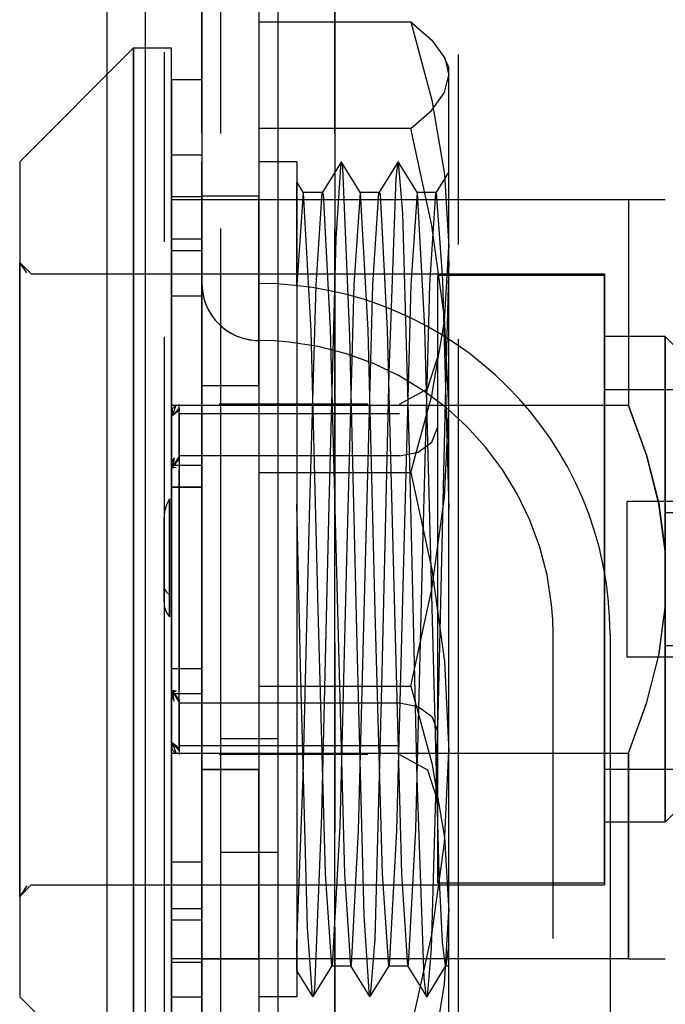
# Model space of a CAD drawing. Extents: x -156717 to 425753, y -51191 to 363295.
# Tile 203 of 256: x 135151 to 135168, y 109558 to 109584. Entities that reach past the tile are written whole.
import ezdxf

# ---------------------------------------------------------------- set-up
doc = ezdxf.new("R2010")
doc.units = 0
doc.header["$LTSCALE"] = 50
doc.linetypes.add('PHANTOM', pattern=[0.8, 0.45, -0.05, 0.1, -0.05, 0.1, -0.05])
doc.layers.get('0').update_dxf_attribs({"linetype": 'CONTINUOUS'})
doc.layers.add('DEFAULT_3', color=7, linetype='PHANTOM')

msp = doc.modelspace()

# ---------------------------------------------------------------- linework, layer by layer
at = {"color": 3, "linetype": 'Continuous'}
msp.add_line((135154.10948, 110241.54436), (135154.10948, 109195.89194), dxfattribs=at)
msp.add_line((135154.10948, 110241.54436), (135154.10948, 109195.89194), dxfattribs=at)
at = {"layer": 'DEFAULT_3', "color": 8, "linetype": 'PHANTOM'}
for p, q in [((135154.60955, 110175.53473), (135154.60955, 109195.89194)), ((135156.10977, 109195.89194), (135156.10977, 110172.53629)), ((135157.60999, 110172.53629), (135157.60999, 109195.89194)), ((135155.6097, 110172.03422), (135155.6097, 109195.89194)), ((135155.6097, 109195.89194), (135155.6097, 110172.03422)), ((135157.10991, 110172.03422), (135157.10991, 109195.89194)), ((135157.10991, 110172.03422), (135157.10991, 109195.89194)), ((135157.60999, 109752.47406), (135157.60999, 109195.89194)), ((135157.60999, 109752.47406), (135157.60999, 109195.89194)), ((135159.11021, 109752.47406), (135159.11021, 109195.89194)), ((135159.11021, 109195.89194), (135159.11021, 109752.47406)), ((135162.36068, 109735.47058), (135162.36068, 109195.89194)), ((135157.10991, 109583.83278), (135161.1105, 109583.83278)), ((135157.10991, 109583.83278), (135157.10991, 109571.95807)), ((135161.1105, 109583.83278), (135161.65938, 109583.35248)), ((135161.1105, 109583.83278), (135161.66683, 109581.77112)), ((135161.65938, 109583.35248), (135162.0026, 109582.87369)), ((135154.10948, 109583.14838), (135154.80958, 109583.14838)), ((135154.80958, 109569.14634), (135154.80958, 109583.14308)), ((135153.80943, 109582.93565), (135153.80943, 109578.14667)), ((135162.11064, 109582.6483), (135161.99917, 109582.88111)), ((135162.0026, 109582.87369), (135162.11064, 109582.42691)), ((135162.11064, 109577.89543), (135162.11064, 109582.64392)), ((135153.10933, 109577.19751), (135153.10933, 109582.44828)), ((135154.80958, 109582.30855), (135154.80958, 109579.23503)), ((135155.10962, 109582.30855), (135154.80958, 109582.30855)), ((135155.6097, 109582.30855), (135155.10962, 109582.30855)), ((135155.6097, 109582.30855), (135155.6097, 109579.23503)), ((135161.99948, 109581.97356), (135162.11064, 109582.42691)), ((135161.66683, 109581.50921), (135161.99948, 109581.97356)), ((135161.66683, 109581.77112), (135161.99948, 109579.81004)), ((135161.1105, 109581.02104), (135161.66683, 109581.50921)), ((135161.1105, 109581.02104), (135157.10991, 109581.02104)), ((135161.66694, 109578.4706), (135161.1105, 109581.02104)), ((135154.80958, 109580.33265), (135154.80958, 109576.54145)), ((135154.80958, 109580.33265), (135155.10962, 109580.33265)), ((135155.10962, 109580.33265), (135155.6097, 109580.33265)), ((135155.6097, 109576.61573), (135155.6097, 109580.13889)), ((135158.11006, 109580.14794), (135157.10991, 109580.14794)), ((135157.10991, 109580.1439), (135157.10991, 109577.52573)), ((135158.11006, 109580.14782), (135158.11006, 109571.13042)), ((135159.27155, 109580.13911), (135158.77197, 109579.32864)), ((135159.27079, 109580.13788), (135159.13344, 109578.12994)), ((135159.28705, 109580.13871), (135159.27079, 109580.13788)), ((135159.31814, 109579.99942), (135159.28705, 109580.13871)), ((135159.78715, 109579.32894), (135159.28762, 109580.13964)), ((135160.77068, 109580.13997), (135160.27106, 109579.32921)), ((135160.77137, 109580.1411), (135160.71414, 109579.72358)), ((135160.787, 109580.14168), (135160.77137, 109580.1411)), ((135161.28552, 109579.32904), (135160.78583, 109580.13978)), ((135160.89993, 109578.79341), (135160.787, 109580.14168)), ((135159.50573, 109575.55157), (135159.31814, 109579.99942)), ((135162.11064, 109579.88139), (135161.76968, 109579.32809)), ((135162.11064, 109577.52478), (135162.11064, 109579.88128)), ((135158.2871, 109579.32765), (135158.11006, 109579.6149)), ((135160.71414, 109579.72358), (135160.52785, 109574.59436)), ((135161.99948, 109579.81004), (135162.11064, 109577.89543)), ((135158.11006, 109576.90722), (135158.11006, 109579.61429)), ((135154.80958, 109579.23503), (135154.80958, 109572.1562)), ((135154.80958, 109579.23503), (135155.10962, 109579.23503)), ((135154.80958, 109573.72957), (135154.80958, 109579.1478)), ((135155.10962, 109579.14779), (135154.80958, 109579.14779)), ((135155.10962, 109579.23503), (135155.6097, 109579.23503)), ((135166.83865, 109579.14779), (135155.10962, 109579.14779)), ((135155.6097, 109579.24781), (135155.6097, 109574.25277)), ((135155.6097, 109579.24781), (135157.10991, 109579.24781)), ((135155.6097, 109572.1562), (135155.6097, 109579.23503)), ((135157.10991, 109574.25277), (135157.10991, 109579.24781)), ((135158.27798, 109579.33582), (135158.10979, 109576.90721)), ((135158.77967, 109579.33582), (135158.27781, 109579.33582)), ((135158.28764, 109579.32765), (135158.27798, 109579.33582)), ((135158.48569, 109575.69781), (135158.28764, 109579.32765)), ((135158.61262, 109576.90715), (135158.77052, 109579.32864)), ((135158.77052, 109579.32864), (135158.77961, 109579.33582)), ((135158.77961, 109579.33582), (135158.799, 109579.30323)), ((135158.799, 109579.30323), (135158.9853, 109575.74725)), ((135159.77766, 109579.33582), (135159.60977, 109576.90718)), ((135160.2791, 109579.33582), (135159.77754, 109579.33582)), ((135159.78657, 109579.32894), (135159.77766, 109579.33582)), ((135159.98382, 109575.7187), (135159.78657, 109579.32894)), ((135160.11204, 109576.90716), (135160.27047, 109579.32921)), ((135160.27047, 109579.32921), (135160.27891, 109579.33582)), ((135160.27891, 109579.33582), (135160.29926, 109579.29772)), ((135160.29926, 109579.29772), (135160.48803, 109575.71645)), ((135161.27649, 109579.33582), (135161.11001, 109576.90718)), ((135161.28513, 109579.32904), (135161.27649, 109579.33582)), ((135161.77932, 109579.33582), (135161.27668, 109579.33582)), ((135161.4831, 109575.76852), (135161.28513, 109579.32904)), ((135161.61061, 109576.90718), (135161.77002, 109579.32809)), ((135161.77002, 109579.32809), (135161.77926, 109579.33582)), ((135161.77926, 109579.33582), (135161.94371, 109577.0389)), ((135166.83864, 109579.14781), (135166.83864, 109577.79125)), ((135166.83865, 109579.14781), (135166.83864, 109578.53545)), ((135167.81147, 109579.14779), (135166.83865, 109579.14779)), ((135161.08634, 109572.21465), (135160.89993, 109578.79341)), ((135161.99953, 109576.04525), (135161.66694, 109578.4706)), ((135166.83864, 109578.53545), (135166.83864, 109577.79124)), ((135153.80943, 109578.14667), (135153.80943, 109577.19751)), ((135154.80958, 109578.11971), (135155.10962, 109578.11971)), ((135155.10962, 109578.11971), (135155.6097, 109578.11971)), ((135159.13344, 109578.12994), (135158.94788, 109571.10995)), ((135154.80958, 109577.81387), (135155.10962, 109577.81387)), ((135155.10962, 109577.81387), (135155.6097, 109577.81387)), ((135161.99548, 109575.94592), (135162.11064, 109577.89543)), ((135162.11064, 109564.61485), (135162.11064, 109577.89543)), ((135166.83864, 109577.79125), (135166.83864, 109575.95083)), ((135166.83864, 109577.79124), (135166.83864, 109576.92564)), ((135151.10904, 109577.19751), (135150.809, 109577.49755)), ((135150.809, 109577.19751), (135150.809, 109577.49755)), ((135150.99509, 109577.21999), (135150.809, 109577.49755)), ((135150.809, 109577.19751), (135150.809, 109577.49755)), ((135157.10991, 109577.52573), (135157.10991, 109558.14877)), ((135162.10951, 109577.52515), (135162.01957, 109574.20553)), ((135162.11064, 109559.54761), (135162.11064, 109577.52478)), ((135150.809, 109575.05154), (135150.809, 109577.19751)), ((135150.809, 109575.01413), (135150.809, 109577.19751)), ((135151.10904, 109577.19751), (135154.10948, 109577.19751)), ((135153.10933, 109561.09516), (135153.10933, 109577.19751)), ((135153.80943, 109577.19751), (135153.80943, 109569.14634)), ((135154.10948, 109577.19751), (135155.10962, 109577.19751)), ((135155.10962, 109577.19751), (135166.21124, 109577.19751)), ((135166.21124, 109577.1475), (135161.8106, 109577.1475)), ((135161.8106, 109577.14201), (135161.8106, 109567.67359)), ((135161.94371, 109577.0389), (135162.11064, 109570.98404)), ((135166.21124, 109577.19729), (135166.21124, 109569.14634)), ((135166.21124, 109567.67359), (135166.21124, 109577.14274)), ((135155.6097, 109567.69212), (135155.6097, 109576.93947)), ((135155.6097, 109567.69212), (135155.6097, 109576.93947)), ((135155.6097, 109510.43778), (135155.6097, 109576.93947)), ((135155.6097, 109510.43778), (135155.6097, 109576.93947)), ((135157.10991, 109576.93947), (135157.10991, 109575.43925)), ((135157.10991, 109576.93947), (135157.10991, 109575.43925)), ((135158.11006, 109576.90722), (135158.11006, 109559.5481)), ((135158.44442, 109570.80833), (135158.61262, 109576.90718)), ((135159.60977, 109576.90718), (135159.42165, 109570.01776)), ((135159.92472, 109569.94509), (135160.11204, 109576.90717)), ((135161.11001, 109576.90718), (135160.92252, 109569.97316)), ((135161.42495, 109569.96875), (135161.61061, 109576.90718)), ((135166.83864, 109576.92564), (135166.83864, 109575.95082)), ((135154.80958, 109566.79536), (135154.80958, 109576.61573)), ((135154.80958, 109576.61573), (135155.10962, 109576.61573)), ((135155.10962, 109576.61573), (135155.6097, 109576.61573)), ((135155.6097, 109576.61573), (135155.6097, 109566.79536)), ((135162.11064, 109573.67782), (135161.99953, 109576.04525)), ((135158.9853, 109575.74725), (135159.17467, 109568.3182)), ((135161.67109, 109568.40811), (135161.4831, 109575.76852)), ((135161.65938, 109573.98652), (135161.99548, 109575.94592)), ((135166.83864, 109575.95083), (135166.83864, 109573.72957)), ((135166.83864, 109575.95082), (135166.83864, 109574.88045)), ((135158.66935, 109568.36388), (135158.48569, 109575.69781)), ((135159.69295, 109567.42621), (135159.50573, 109575.55157)), ((135160.17221, 109568.2878), (135159.98382, 109575.7187)), ((135160.48803, 109575.71645), (135160.67573, 109568.31128)), ((135167.81147, 109575.54727), (135166.21124, 109575.54727)), ((135166.21124, 109570.32453), (135166.21124, 109575.54618)), ((135168.51158, 109574.84717), (135167.81147, 109575.54727)), ((135167.81147, 109575.54233), (135167.81147, 109575.54727)), ((135167.81147, 109575.54727), (135167.81147, 109575.01799)), ((135167.81147, 109572.93766), (135167.81147, 109575.54233)), ((135157.10991, 109575.43925), (135157.10991, 109511.938)), ((135157.10991, 109575.43925), (135157.10991, 109511.938)), ((135150.809, 109569.14634), (135150.809, 109575.05154)), ((135150.809, 109569.11369), (135150.809, 109575.01413)), ((135161.55228, 109574.16218), (135161.8106, 109574.98209)), ((135161.8106, 109574.98209), (135161.8106, 109565.15151)), ((135161.8106, 109574.98209), (135161.8106, 109573.14116)), ((135167.81147, 109575.01799), (135167.81147, 109570.81463)), ((135166.83864, 109574.88045), (135166.83864, 109573.72957)), ((135160.52785, 109574.59436), (135160.34184, 109566.3116)), ((135155.6097, 109564.13992), (135155.6097, 109574.25277)), ((135155.6097, 109574.25277), (135157.10991, 109574.25277)), ((135155.6097, 109574.25277), (135157.10991, 109574.25277)), ((135157.10991, 109574.25277), (135157.10991, 109564.13992)), ((135162.01957, 109574.20553), (135161.83239, 109565.89548)), ((135160.81045, 109573.75971), (135161.55228, 109574.16218)), ((135161.1105, 109571.95807), (135161.65938, 109573.98652)), ((135166.21124, 109574.14707), (135172.8122, 109574.14707)), ((135166.21124, 109574.14312), (135166.21124, 109569.14634)), ((135154.80958, 109573.72957), (135154.80958, 109564.5631)), ((135155.10962, 109573.72957), (135154.80958, 109573.72957)), ((135155.10962, 109573.72957), (135154.80958, 109573.72957)), ((135154.92727, 109573.74684), (135154.82259, 109573.63285)), ((135154.83638, 109573.46479), (135154.92727, 109573.74684)), ((135154.83638, 109573.46479), (135155.00961, 109573.66008)), ((135155.00961, 109572.39742), (135155.00961, 109573.75971)), ((135155.00961, 109573.66008), (135155.00961, 109573.59447)), ((135166.83864, 109573.72957), (135155.10962, 109573.72957)), ((135166.83864, 109573.72957), (135155.10962, 109573.72957)), ((135159.98158, 109573.76483), (135156.05933, 109573.76483)), ((135161.99948, 109571.30986), (135162.11064, 109573.67782)), ((135166.83864, 109573.72957), (135167.31783, 109572.41635)), ((135167.3242, 109572.39734), (135166.83864, 109573.72957)), ((135154.80958, 109566.09186), (135154.80958, 109573.4832)), ((135154.80958, 109573.4832), (135154.80958, 109572.20081)), ((135154.81262, 109573.48959), (135154.88103, 109573.5114)), ((135154.83638, 109573.46479), (135154.81262, 109573.48959)), ((135154.82259, 109573.63285), (135154.83638, 109573.46479)), ((135155.00961, 109573.59447), (135154.83638, 109573.46479)), ((135154.88103, 109573.5114), (135154.83638, 109573.46479)), ((135155.00961, 109573.52002), (135155.00961, 109566.2454)), ((135155.00961, 109573.52002), (135160.81045, 109573.52002)), ((135161.66736, 109572.75763), (135161.8106, 109573.14116)), ((135161.8106, 109573.14116), (135161.8106, 109563.31059)), ((135167.81147, 109570.32453), (135167.81147, 109572.93766)), ((135161.30361, 109572.49412), (135161.66736, 109572.75763)), ((135154.83638, 109572.1025), (135155.00961, 109572.37308)), ((135160.81045, 109572.39742), (135155.00961, 109572.39742)), ((135155.00961, 109572.37308), (135155.00961, 109572.3303)), ((135160.81045, 109572.39742), (135161.30361, 109572.49412)), ((135167.31783, 109572.41635), (135167.64074, 109571.14662)), ((135167.64435, 109571.12556), (135167.3242, 109572.39734)), ((135154.80958, 109572.20081), (135154.80958, 109564.72958)), ((135154.80958, 109572.1562), (135154.80958, 109560.17296)), ((135154.80958, 109572.1562), (135155.10962, 109572.1562)), ((135154.81262, 109572.23495), (135154.88103, 109572.35142)), ((135154.83638, 109572.1025), (135154.81262, 109572.23495)), ((135154.82259, 109572.07103), (135154.83638, 109572.1025)), ((135154.88103, 109572.35142), (135154.83638, 109572.1025)), ((135155.00961, 109572.3303), (135154.83638, 109572.1025)), ((135154.83638, 109572.1025), (135154.92727, 109572.09043)), ((135155.10962, 109572.1562), (135155.6097, 109572.1562)), ((135155.6097, 109572.1562), (135155.6097, 109560.17296)), ((135161.27354, 109563.8992), (135161.08634, 109572.21465)), ((135154.92727, 109572.09043), (135154.82259, 109572.07103)), ((135155.00961, 109564.77265), (135155.00961, 109572.04728)), ((135157.10991, 109571.95807), (135157.10991, 109557.27163)), ((135157.10991, 109571.95807), (135161.1105, 109571.95807)), ((135161.1105, 109571.95807), (135161.66683, 109569.40825)), ((135155.10962, 109571.57159), (135154.80958, 109571.57159)), ((135154.80958, 109571.57159), (135155.10962, 109571.57159)), ((135154.80958, 109568.65002), (135154.80958, 109571.47427)), ((135154.80958, 109571.47427), (135154.80958, 109567.99659)), ((135155.6097, 109571.57159), (135155.10962, 109571.57159)), ((135155.10962, 109571.57159), (135155.6097, 109571.57159)), ((135154.67437, 109571.10749), (135154.62638, 109570.93049)), ((135154.75243, 109571.26356), (135154.67437, 109571.10749)), ((135154.75243, 109571.26356), (135154.75243, 109568.73969)), ((135154.75243, 109568.15577), (135154.75243, 109571.26356)), ((135158.11006, 109571.13025), (135158.11006, 109560.76694)), ((135158.20412, 109566.87874), (135158.11119, 109571.13015)), ((135158.94788, 109571.10995), (135158.76037, 109562.93674)), ((135161.66683, 109568.88442), (135161.99948, 109571.30986)), ((135177.81293, 109571.19663), (135166.81133, 109571.19663)), ((135166.81133, 109568.76895), (135166.81133, 109571.19358)), ((135167.64074, 109571.14662), (135167.81147, 109569.88596)), ((135167.81147, 109569.88596), (135167.64435, 109571.12556)), ((135154.61382, 109570.83564), (135154.60955, 109570.7368)), ((135154.60955, 109570.82181), (135154.60955, 109568.46878)), ((135154.62638, 109570.93049), (135154.61382, 109570.83564)), ((135158.27624, 109563.94846), (135158.44442, 109570.80833)), ((135180.67325, 109570.89659), (135167.81147, 109570.89659)), ((135167.81147, 109570.89214), (135167.81147, 109567.56346)), ((135167.81147, 109570.81463), (135167.81147, 109567.96814)), ((135154.60955, 109568.86958), (135154.60955, 109570.77646)), ((135166.21124, 109562.74598), (135166.21124, 109570.32453)), ((135167.81147, 109567.47804), (135167.81147, 109570.32453)), ((135159.42165, 109570.01776), (135159.23644, 109562.64777)), ((135159.73556, 109562.53068), (135159.92472, 109569.94509)), ((135160.92252, 109569.97316), (135160.73241, 109562.52706)), ((135161.23822, 109562.55258), (135161.42495, 109569.96875)), ((135167.81147, 109569.88596), (135167.81147, 109569.14634)), ((135167.81147, 109569.14634), (135167.81147, 109569.88596)), ((135161.66683, 109569.40825), (135161.99948, 109566.98282)), ((135150.809, 109563.24113), (135150.809, 109569.14634)), ((135150.809, 109563.24228), (135150.809, 109569.11369)), ((135153.80943, 109569.14634), (135153.80943, 109561.09516)), ((135154.60955, 109568.54452), (135154.60955, 109568.9857)), ((135154.80958, 109555.14959), (135154.80958, 109569.14634)), ((135166.21124, 109569.14634), (135166.21124, 109561.09538)), ((135166.21124, 109569.14634), (135166.21124, 109564.15127)), ((135167.81147, 109569.14634), (135167.81147, 109568.40671)), ((135167.81147, 109568.40671), (135167.81147, 109569.14634)), ((135154.60955, 109568.96388), (135154.6134, 109568.92436)), ((135154.6134, 109568.92436), (135154.62499, 109568.88491)), ((135154.62499, 109568.88491), (135154.67097, 109568.81009)), ((135154.67097, 109568.81009), (135154.75243, 109568.73969)), ((135154.75243, 109568.73969), (135154.75243, 109568.15577)), ((135161.1105, 109566.3346), (135161.66683, 109568.88442)), ((135166.81133, 109567.09909), (135166.81133, 109568.76895)), ((135154.60955, 109568.55369), (135154.61381, 109568.47896)), ((135154.61381, 109568.47896), (135154.62634, 109568.40752)), ((135154.80958, 109567.99659), (135154.80958, 109568.65002)), ((135154.62634, 109568.40752), (135154.67429, 109568.27382)), ((135154.67429, 109568.27382), (135154.75243, 109568.15577)), ((135158.85869, 109561.3855), (135158.66935, 109568.36388)), ((135159.17467, 109568.3182), (135159.36262, 109561.3855)), ((135160.36039, 109561.3855), (135160.17221, 109568.2878)), ((135160.67573, 109568.31128), (135160.86118, 109561.3855)), ((135161.86017, 109561.3855), (135161.67109, 109568.40811)), ((135167.64074, 109567.14605), (135167.81147, 109568.40671)), ((135167.64716, 109567.18033), (135167.81147, 109568.40671)), ((135167.81147, 109567.96814), (135167.81147, 109565.35501)), ((135155.6097, 109567.69212), (135155.6097, 109519.68513)), ((135155.6097, 109567.69212), (135155.6097, 109519.68513)), ((135164.85704, 109519.68513), (135164.85704, 109567.69212)), ((135164.85704, 109519.68513), (135164.85704, 109567.69212)), ((135164.85704, 109519.68513), (135164.85704, 109567.69212)), ((135166.35726, 109567.69212), (135166.35726, 109519.68513)), ((135166.35726, 109567.69212), (135166.35726, 109519.68513)), ((135159.87838, 109560.29079), (135159.69295, 109567.42621)), ((135161.8106, 109567.67359), (135161.8106, 109561.15067)), ((135166.21124, 109561.14994), (135166.21124, 109567.67359)), ((135167.81147, 109567.56346), (135167.81147, 109567.40054)), ((135167.81147, 109563.27469), (135167.81147, 109567.47804)), ((135167.32766, 109565.90744), (135167.64716, 109567.18033)), ((135180.67325, 109567.39608), (135167.81147, 109567.39608)), ((135161.99948, 109566.98282), (135162.11064, 109564.61485)), ((135177.81293, 109567.09604), (135166.81133, 109567.09604)), ((135167.31783, 109565.87632), (135167.64074, 109567.14605)), ((135154.80958, 109566.79536), (135154.80958, 109560.66626)), ((135154.80958, 109566.79536), (135155.10962, 109566.79536)), ((135155.10962, 109566.79536), (135155.6097, 109566.79536)), ((135155.6097, 109560.4725), (135155.6097, 109566.74567)), ((135158.39078, 109559.97236), (135158.20412, 109566.87874)), ((135154.80958, 109566.13647), (135155.10962, 109566.13647)), ((135154.83638, 109566.19017), (135154.81262, 109566.05772)), ((135154.92727, 109566.20224), (135154.82259, 109566.22164)), ((135154.82259, 109566.22164), (135154.83638, 109566.19017)), ((135154.83638, 109566.19017), (135154.92727, 109566.20224)), ((135154.83638, 109566.19017), (135155.00961, 109565.96238)), ((135154.88103, 109565.94125), (135154.83638, 109566.19017)), ((135155.00961, 109565.91959), (135154.83638, 109566.19017)), ((135155.10962, 109566.13647), (135155.6097, 109566.13647)), ((135157.10991, 109566.3346), (135161.1105, 109566.3346)), ((135160.34184, 109566.3116), (135160.15765, 109559.67063)), ((135161.1105, 109566.3346), (135161.65938, 109564.30616)), ((135154.80958, 109564.72958), (135154.80958, 109566.09186)), ((135154.81262, 109566.05772), (135154.88103, 109565.94125)), ((135155.00961, 109565.96238), (135155.00961, 109565.91959)), ((135155.00961, 109565.89525), (135155.00961, 109564.53296)), ((135155.00961, 109565.89525), (135160.81045, 109565.89525)), ((135160.81045, 109565.89525), (135161.30361, 109565.79855)), ((135161.83239, 109565.89548), (135161.64541, 109559.41062)), ((135166.83864, 109564.5631), (135167.32766, 109565.90744)), ((135166.83864, 109564.5631), (135167.31783, 109565.87632)), ((135161.30361, 109565.79855), (135161.66736, 109565.53505)), ((135161.66736, 109565.53505), (135161.8106, 109565.15151)), ((135167.81147, 109565.35501), (135167.81147, 109562.75034)), ((135161.8106, 109563.31059), (135161.8106, 109565.15151)), ((135157.60999, 109564.94772), (135156.10977, 109564.94772)), ((135154.83638, 109564.82788), (135154.81262, 109564.80308)), ((135154.81262, 109564.80308), (135154.88103, 109564.78127)), ((135154.82259, 109564.65982), (135154.83638, 109564.82788)), ((135154.92727, 109564.54583), (135154.82259, 109564.65982)), ((135154.83638, 109564.82788), (135155.00961, 109564.63259)), ((135155.00961, 109564.69821), (135154.83638, 109564.82788)), ((135154.83638, 109564.82788), (135154.92727, 109564.54583)), ((135154.88103, 109564.78127), (135154.83638, 109564.82788)), ((135155.00961, 109564.77265), (135160.81045, 109564.77265)), ((135155.00961, 109564.63259), (135155.00961, 109564.69821)), ((135161.99548, 109562.20373), (135162.11064, 109564.61485)), ((135162.11064, 109558.86254), (135162.11064, 109564.61485)), ((135154.80958, 109564.5631), (135155.10962, 109564.5631)), ((135154.80958, 109564.5631), (135155.10962, 109564.5631)), ((135154.80958, 109559.14487), (135154.80958, 109564.56309)), ((135155.10962, 109564.5631), (135166.83864, 109564.5631)), ((135155.10962, 109564.5631), (135166.83864, 109564.5631)), ((135159.98158, 109564.52784), (135156.05933, 109564.52784)), ((135160.81045, 109564.53296), (135161.55228, 109564.13049)), ((135166.83864, 109563.41222), (135166.83864, 109564.5631)), ((135166.83864, 109564.5631), (135166.83864, 109562.34184)), ((135155.6097, 109564.13992), (135155.6097, 109559.14488)), ((135155.6097, 109564.13992), (135157.10991, 109564.13992)), ((135157.10991, 109564.13992), (135155.6097, 109564.13992)), ((135157.10991, 109559.14488), (135157.10991, 109564.13992)), ((135161.55228, 109564.13049), (135161.8106, 109563.31059)), ((135161.65938, 109564.30616), (135161.99548, 109562.34675)), ((135166.21124, 109564.14561), (135170.31184, 109564.14561)), ((135158.11006, 109559.5481), (135158.27624, 109563.94846)), ((135161.45981, 109558.62891), (135161.27354, 109563.8992)), ((135166.83864, 109562.34185), (135166.83864, 109563.41222)), ((135168.51158, 109563.44551), (135167.81147, 109562.7454)), ((135167.81147, 109562.7454), (135167.81147, 109563.27469)), ((135150.809, 109561.09516), (135150.809, 109563.24228)), ((135150.809, 109561.09516), (135150.809, 109563.24113)), ((135158.76037, 109562.93674), (135158.57555, 109558.35147)), ((135159.23644, 109562.64777), (135159.03757, 109558.96453)), ((135159.54864, 109558.99113), (135159.73556, 109562.53068)), ((135160.73241, 109562.52706), (135160.53569, 109558.96346)), ((135161.0501, 109558.99545), (135161.23822, 109562.55258)), ((135167.81147, 109562.7454), (135166.21124, 109562.7454)), ((135167.81147, 109562.75034), (135167.81147, 109562.7454)), ((135161.99548, 109562.34675), (135162.11064, 109560.39724)), ((135166.83864, 109561.36703), (135166.83864, 109562.34185)), ((135166.83864, 109562.34184), (135166.83864, 109560.50143)), ((135161.65938, 109559.78037), (135161.99548, 109562.20373)), ((135157.60999, 109561.94729), (135156.10977, 109561.94729)), ((135154.80958, 109561.70153), (135155.10962, 109561.70153)), ((135155.10962, 109561.70153), (135155.6097, 109561.70153)), ((135159.02821, 109558.95685), (135158.85869, 109561.38548)), ((135159.36262, 109561.3855), (135159.52036, 109558.9636)), ((135160.52693, 109558.95685), (135160.36039, 109561.3855)), ((135160.86118, 109561.3855), (135161.02105, 109558.96378)), ((135161.94376, 109559.58642), (135161.86017, 109561.38549)), ((135166.83864, 109560.50144), (135166.83864, 109561.36703)), ((135151.10904, 109561.09516), (135150.809, 109560.79512)), ((135150.809, 109560.79512), (135150.809, 109561.09516)), ((135150.809, 109560.79512), (135150.809, 109561.09516)), ((135150.99509, 109561.07268), (135150.809, 109560.79512)), ((135151.10904, 109561.09516), (135154.10948, 109561.09516)), ((135153.10933, 109555.8444), (135153.10933, 109561.09516)), ((135154.10948, 109561.09516), (135155.10962, 109561.09516)), ((135155.10962, 109561.09516), (135166.21124, 109561.09516)), ((135166.21124, 109561.14517), (135161.8106, 109561.14517)), ((135158.11006, 109560.76694), (135158.11006, 109558.14747)), ((135154.80958, 109557.95372), (135154.80958, 109560.4725)), ((135154.80958, 109560.4725), (135155.10962, 109560.4725)), ((135155.10962, 109560.4725), (135155.6097, 109560.4725)), ((135155.6097, 109560.4725), (135155.6097, 109557.95372)), ((135166.83864, 109559.75723), (135166.83864, 109560.50144)), ((135166.83864, 109560.50143), (135166.83864, 109559.14487)), ((135154.80958, 109560.17296), (135154.80958, 109555.98412)), ((135154.80958, 109560.17296), (135155.10962, 109560.17296)), ((135155.10962, 109560.17296), (135155.6097, 109560.17296)), ((135155.6097, 109555.98412), (135155.6097, 109560.17296)), ((135160.0212, 109558.15334), (135159.87838, 109560.29079)), ((135161.99948, 109558.48263), (135162.11064, 109560.39724)), ((135158.52032, 109558.15526), (135158.39078, 109559.97236)), ((135160.15765, 109559.67063), (135160.03682, 109558.15234)), ((135161.1105, 109557.27163), (135161.65938, 109559.78037)), ((135166.83864, 109559.14487), (135166.83864, 109559.75723)), ((135158.11006, 109558.82055), (135158.11006, 109559.5481)), ((135161.64541, 109559.41062), (135161.53775, 109558.15059)), ((135162.02662, 109558.95685), (135161.94376, 109559.58642)), ((135162.11062, 109559.54777), (135162.03568, 109558.96408)), ((135162.11064, 109558.95695), (135162.11064, 109559.54761)), ((135155.10962, 109559.14488), (135154.80958, 109559.14488)), ((135166.83864, 109559.14488), (135155.10962, 109559.14488)), ((135155.6097, 109559.14488), (135157.10991, 109559.14488)), ((135166.83864, 109559.14488), (135167.81147, 109559.14488)), ((135154.80958, 109559.05765), (135155.10962, 109559.05765)), ((135155.10962, 109559.05765), (135155.6097, 109559.05765)), ((135158.53834, 109558.15417), (135159.03769, 109558.96453)), ((135159.5292, 109558.95685), (135159.02791, 109558.95685)), ((135159.03757, 109558.96453), (135159.02821, 109558.95685)), ((135159.52036, 109558.9636), (135159.52906, 109558.95685)), ((135159.5218, 109558.9636), (135160.02149, 109558.15286)), ((135159.52906, 109558.95685), (135159.54864, 109558.99113)), ((135160.0366, 109558.1527), (135160.53622, 109558.96346)), ((135160.53569, 109558.96346), (135160.52693, 109558.95685)), ((135161.02974, 109558.95685), (135160.52706, 109558.95685)), ((135161.02014, 109558.96378), (135161.51966, 109558.1531)), ((135161.02105, 109558.96378), (135161.0297, 109558.95685)), ((135161.0297, 109558.95685), (135161.0501, 109558.99545)), ((135161.53586, 109558.15365), (135162.03541, 109558.96408)), ((135162.03568, 109558.96408), (135162.02662, 109558.95685)), ((135162.11064, 109558.95685), (135162.02664, 109558.95685)), ((135158.11006, 109558.8208), (135158.52068, 109558.15466)), ((135161.52158, 109558.14997), (135161.45981, 109558.62891)), ((135162.11064, 109555.86576), (135162.11064, 109558.86254)), ((135158.57555, 109558.35147), (135158.53762, 109558.15534)), ((135161.66683, 109556.52155), (135161.99948, 109558.48263)), ((135154.80958, 109558.14748), (135155.10962, 109558.14748)), ((135154.80958, 109558.14748), (135155.10962, 109558.14748)), ((135155.10962, 109558.14748), (135155.6097, 109558.14748)), ((135155.10962, 109558.14748), (135155.6097, 109558.14748)), ((135158.11006, 109558.14473), (135157.10991, 109558.14473)), ((135158.53762, 109558.15534), (135158.52032, 109558.15526)), ((135160.03682, 109558.15234), (135160.0212, 109558.15334)), ((135161.53775, 109558.15059), (135161.52158, 109558.14997))]:
    msp.add_line(p, q, dxfattribs=at)
at = {"layer": 'DEFAULT_3', "color": 6, "linetype": 'PHANTOM'}
for p, q in [((135153.10933, 109583.14838), (135153.10933, 109951.50207)), ((135150.809, 109580.14794), (135153.80943, 109583.14838)), ((135153.10933, 109582.44828), (135153.10933, 109583.14838)), ((135153.80943, 109583.14838), (135154.10948, 109583.14838)), ((135153.80943, 109582.93565), (135153.80943, 109583.14838)), ((135153.80943, 109583.14838), (135153.80943, 109582.93565)), ((135153.80943, 109578.14667), (135153.80943, 109582.93565)), ((135150.809, 109580.14764), (135150.809, 109577.49755)), ((135153.80943, 109577.19751), (135153.80943, 109578.14667)), ((135150.809, 109577.49755), (135150.809, 109576.97433)), ((135153.80943, 109569.14634), (135153.80943, 109577.19751)), ((135150.809, 109576.97433), (135150.809, 109569.14634)), ((135150.809, 109569.14634), (135150.809, 109561.36576)), ((135153.80943, 109561.09516), (135153.80943, 109569.14634)), ((135150.809, 109561.36576), (135150.809, 109558.14503)), ((135153.80943, 109561.09516), (135153.80943, 109560.146)), ((135153.80943, 109560.146), (135153.80943, 109561.09516)), ((135153.80943, 109560.146), (135153.80943, 109555.35702)), ((135153.80943, 109555.35702), (135153.80943, 109560.146)), ((135150.809, 109558.14473), (135153.80943, 109555.14429))]:
    msp.add_line(p, q, dxfattribs=at)
at = {"layer": 'DEFAULT_3', "color": 8, "linetype": 'PHANTOM'}
for centre, radius, start, end in [((135157.10991, 109576.93947), 1.50022, 180, 239.09578), ((135157.10991, 109576.93947), 1.50022, 180, 239.09578), ((135157.10991, 109576.93947), 1.50022, 180, 270), ((135157.10991, 109576.93947), 1.50022, 180, 270), ((135157.10991, 109567.69212), 9.24735, 0, 90), ((135157.10991, 109567.69212), 9.24735, 0, 90), ((135157.10991, 109576.93947), 1.50022, 239.09578, 270), ((135157.10991, 109576.93947), 1.50022, 239.09578, 270), ((135157.10991, 109567.69212), 7.74713, 0, 90), ((135157.10991, 109567.69212), 7.74713, 0, 90)]:
    msp.add_arc(centre, radius, start, end, dxfattribs=at)

doc.saveas('drawing.dxf')
